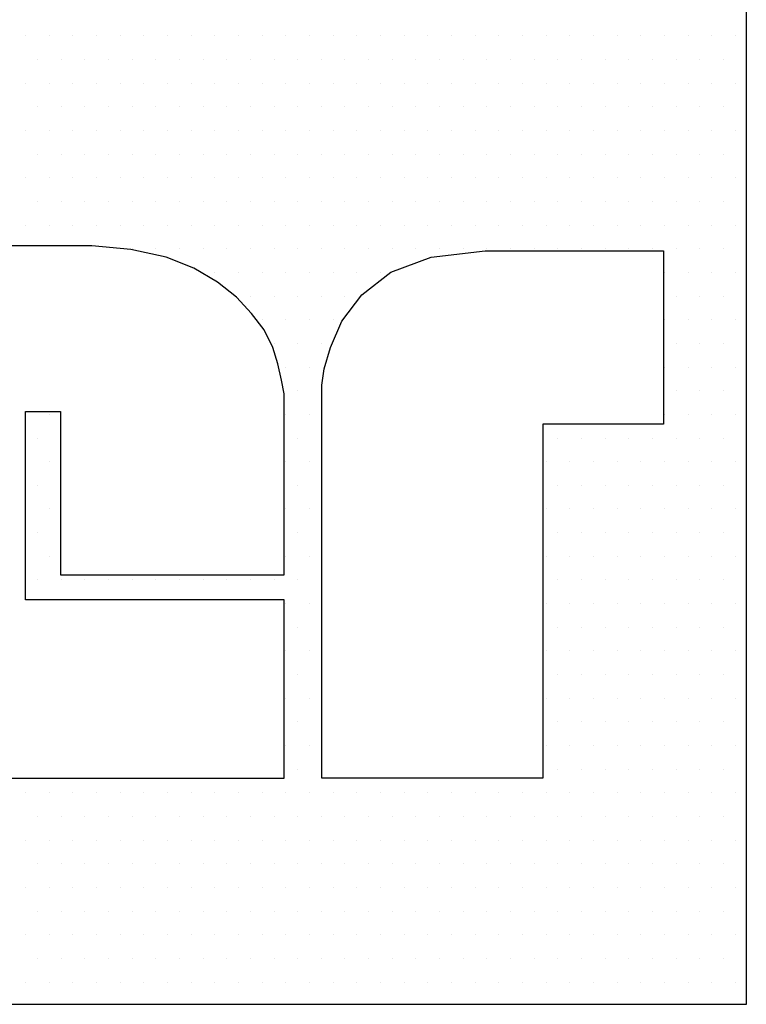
# Model space of a CAD drawing. Extents: x -71 to 52, y -13 to 68.
# Tile 59 of 81: x 32.6734 to 32.7605, y 50.2027 to 50.3207. Entities that reach past the tile are written whole.
import ezdxf

# ---------------------------------------------------------------- set-up
doc = ezdxf.new("R2010")
doc.units = 0
doc.header["$LTSCALE"] = 1.21
doc.header["$MEASUREMENT"] = 0
doc.layers.get('0').update_dxf_attribs({"linetype": 'CONTINUOUS'})
doc.layers.add('parker', color=40, linetype='CONTINUOUS')

# ---------------------------------------------------------------- blocks, each defined once
blk = doc.blocks.new('*X5')
at = {"color": 0}
for p, q in [((10.15312, 1.275), (10.15312, 1.275)), ((10.1625, 1.275), (10.1625, 1.275)), ((10.17188, 1.275), (10.17188, 1.275)), ((10.18125, 1.275), (10.18125, 1.275)), ((10.19063, 1.275), (10.19063, 1.275)), ((10.2, 1.275), (10.2, 1.275)), ((10.20938, 1.275), (10.20938, 1.275)), ((10.21875, 1.275), (10.21875, 1.275)), ((10.22813, 1.275), (10.22813, 1.275)), ((10.2375, 1.275), (10.2375, 1.275)), ((10.24687, 1.275), (10.24687, 1.275)), ((10.25625, 1.275), (10.25625, 1.275)), ((10.26562, 1.275), (10.26562, 1.275)), ((10.275, 1.275), (10.275, 1.275)), ((10.28438, 1.275), (10.28438, 1.275)), ((10.29375, 1.275), (10.29375, 1.275)), ((10.30313, 1.275), (10.30313, 1.275)), ((10.3125, 1.275), (10.3125, 1.275)), ((10.32188, 1.275), (10.32188, 1.275)), ((10.33125, 1.275), (10.33125, 1.275)), ((10.34063, 1.275), (10.34063, 1.275)), ((10.35, 1.275), (10.35, 1.275)), ((10.35938, 1.275), (10.35938, 1.275)), ((10.36875, 1.275), (10.36875, 1.275)), ((10.37813, 1.275), (10.37813, 1.275)), ((10.3875, 1.275), (10.3875, 1.275)), ((10.39687, 1.275), (10.39687, 1.275)), ((10.40625, 1.275), (10.40625, 1.275)), ((10.41563, 1.275), (10.41563, 1.275)), ((10.425, 1.275), (10.425, 1.275)), ((10.43437, 1.275), (10.43437, 1.275)), ((10.15781, 1.26562), (10.15781, 1.26562)), ((10.16719, 1.26562), (10.16719, 1.26562)), ((10.17656, 1.26562), (10.17656, 1.26562)), ((10.18594, 1.26562), (10.18594, 1.26562)), ((10.19531, 1.26562), (10.19531, 1.26562)), ((10.20469, 1.26562), (10.20469, 1.26562)), ((10.21406, 1.26562), (10.21406, 1.26562)), ((10.22344, 1.26562), (10.22344, 1.26562)), ((10.23281, 1.26562), (10.23281, 1.26562)), ((10.24219, 1.26562), (10.24219, 1.26562)), ((10.25156, 1.26562), (10.25156, 1.26562)), ((10.26094, 1.26562), (10.26094, 1.26562)), ((10.27031, 1.26562), (10.27031, 1.26562)), ((10.27969, 1.26562), (10.27969, 1.26562)), ((10.28906, 1.26562), (10.28906, 1.26562)), ((10.29844, 1.26562), (10.29844, 1.26562)), ((10.30781, 1.26562), (10.30781, 1.26562)), ((10.31719, 1.26562), (10.31719, 1.26562)), ((10.32656, 1.26562), (10.32656, 1.26562)), ((10.33594, 1.26562), (10.33594, 1.26562)), ((10.34531, 1.26562), (10.34531, 1.26562)), ((10.35469, 1.26562), (10.35469, 1.26562)), ((10.36406, 1.26562), (10.36406, 1.26562)), ((10.37344, 1.26562), (10.37344, 1.26562)), ((10.38281, 1.26562), (10.38281, 1.26562)), ((10.39219, 1.26562), (10.39219, 1.26562)), ((10.40156, 1.26562), (10.40156, 1.26562)), ((10.41094, 1.26562), (10.41094, 1.26562)), ((10.42031, 1.26562), (10.42031, 1.26562)), ((10.42969, 1.26562), (10.42969, 1.26562)), ((10.15312, 1.25625), (10.15312, 1.25625)), ((10.1625, 1.25625), (10.1625, 1.25625)), ((10.17188, 1.25625), (10.17188, 1.25625)), ((10.18125, 1.25625), (10.18125, 1.25625)), ((10.19063, 1.25625), (10.19063, 1.25625)), ((10.2, 1.25625), (10.2, 1.25625)), ((10.20938, 1.25625), (10.20938, 1.25625)), ((10.21875, 1.25625), (10.21875, 1.25625)), ((10.22813, 1.25625), (10.22813, 1.25625)), ((10.2375, 1.25625), (10.2375, 1.25625)), ((10.24687, 1.25625), (10.24687, 1.25625)), ((10.25625, 1.25625), (10.25625, 1.25625)), ((10.26562, 1.25625), (10.26562, 1.25625)), ((10.275, 1.25625), (10.275, 1.25625)), ((10.28438, 1.25625), (10.28438, 1.25625)), ((10.29375, 1.25625), (10.29375, 1.25625)), ((10.30313, 1.25625), (10.30313, 1.25625)), ((10.3125, 1.25625), (10.3125, 1.25625)), ((10.32188, 1.25625), (10.32188, 1.25625)), ((10.33125, 1.25625), (10.33125, 1.25625)), ((10.34063, 1.25625), (10.34063, 1.25625)), ((10.35, 1.25625), (10.35, 1.25625)), ((10.35938, 1.25625), (10.35938, 1.25625)), ((10.36875, 1.25625), (10.36875, 1.25625)), ((10.37813, 1.25625), (10.37813, 1.25625)), ((10.3875, 1.25625), (10.3875, 1.25625)), ((10.39687, 1.25625), (10.39687, 1.25625)), ((10.40625, 1.25625), (10.40625, 1.25625)), ((10.41563, 1.25625), (10.41563, 1.25625)), ((10.425, 1.25625), (10.425, 1.25625)), ((10.43437, 1.25625), (10.43437, 1.25625)), ((10.15781, 1.24687), (10.15781, 1.24687)), ((10.16719, 1.24687), (10.16719, 1.24687)), ((10.17656, 1.24687), (10.17656, 1.24687)), ((10.18594, 1.24687), (10.18594, 1.24687)), ((10.19531, 1.24687), (10.19531, 1.24687)), ((10.20469, 1.24687), (10.20469, 1.24687)), ((10.21406, 1.24687), (10.21406, 1.24687)), ((10.22344, 1.24687), (10.22344, 1.24687)), ((10.23281, 1.24687), (10.23281, 1.24687)), ((10.24219, 1.24687), (10.24219, 1.24687)), ((10.25156, 1.24687), (10.25156, 1.24687)), ((10.26094, 1.24687), (10.26094, 1.24687)), ((10.27031, 1.24687), (10.27031, 1.24687)), ((10.27969, 1.24687), (10.27969, 1.24687)), ((10.28906, 1.24687), (10.28906, 1.24687)), ((10.29844, 1.24687), (10.29844, 1.24687)), ((10.30781, 1.24687), (10.30781, 1.24687)), ((10.31719, 1.24687), (10.31719, 1.24687)), ((10.32656, 1.24687), (10.32656, 1.24687)), ((10.33594, 1.24687), (10.33594, 1.24687)), ((10.34531, 1.24687), (10.34531, 1.24687)), ((10.35469, 1.24687), (10.35469, 1.24687)), ((10.36406, 1.24687), (10.36406, 1.24687)), ((10.37344, 1.24687), (10.37344, 1.24687)), ((10.38281, 1.24687), (10.38281, 1.24687)), ((10.39219, 1.24687), (10.39219, 1.24687)), ((10.40156, 1.24687), (10.40156, 1.24687)), ((10.41094, 1.24687), (10.41094, 1.24687)), ((10.42031, 1.24687), (10.42031, 1.24687)), ((10.42969, 1.24687), (10.42969, 1.24687)), ((10.15312, 1.2375), (10.15312, 1.2375)), ((10.1625, 1.2375), (10.1625, 1.2375)), ((10.17188, 1.2375), (10.17188, 1.2375)), ((10.18125, 1.2375), (10.18125, 1.2375)), ((10.19063, 1.2375), (10.19063, 1.2375)), ((10.2, 1.2375), (10.2, 1.2375)), ((10.20938, 1.2375), (10.20938, 1.2375)), ((10.21875, 1.2375), (10.21875, 1.2375)), ((10.22813, 1.2375), (10.22813, 1.2375)), ((10.2375, 1.2375), (10.2375, 1.2375)), ((10.24687, 1.2375), (10.24687, 1.2375)), ((10.25625, 1.2375), (10.25625, 1.2375)), ((10.26562, 1.2375), (10.26562, 1.2375)), ((10.275, 1.2375), (10.275, 1.2375)), ((10.28438, 1.2375), (10.28438, 1.2375)), ((10.29375, 1.2375), (10.29375, 1.2375)), ((10.30313, 1.2375), (10.30313, 1.2375)), ((10.3125, 1.2375), (10.3125, 1.2375)), ((10.32188, 1.2375), (10.32188, 1.2375)), ((10.33125, 1.2375), (10.33125, 1.2375)), ((10.34063, 1.2375), (10.34063, 1.2375)), ((10.35, 1.2375), (10.35, 1.2375)), ((10.35938, 1.2375), (10.35938, 1.2375)), ((10.36875, 1.2375), (10.36875, 1.2375)), ((10.37813, 1.2375), (10.37813, 1.2375)), ((10.3875, 1.2375), (10.3875, 1.2375)), ((10.39687, 1.2375), (10.39687, 1.2375)), ((10.40625, 1.2375), (10.40625, 1.2375)), ((10.41563, 1.2375), (10.41563, 1.2375)), ((10.425, 1.2375), (10.425, 1.2375)), ((10.43437, 1.2375), (10.43437, 1.2375)), ((10.15781, 1.22812), (10.15781, 1.22812)), ((10.16719, 1.22812), (10.16719, 1.22812)), ((10.17656, 1.22812), (10.17656, 1.22812)), ((10.18594, 1.22812), (10.18594, 1.22812)), ((10.19531, 1.22812), (10.19531, 1.22812)), ((10.20469, 1.22812), (10.20469, 1.22812)), ((10.21406, 1.22812), (10.21406, 1.22812)), ((10.22344, 1.22812), (10.22344, 1.22812)), ((10.23281, 1.22812), (10.23281, 1.22812)), ((10.24219, 1.22812), (10.24219, 1.22812)), ((10.25156, 1.22812), (10.25156, 1.22812)), ((10.26094, 1.22812), (10.26094, 1.22812)), ((10.27031, 1.22812), (10.27031, 1.22812)), ((10.27969, 1.22812), (10.27969, 1.22812)), ((10.28906, 1.22812), (10.28906, 1.22812)), ((10.29844, 1.22812), (10.29844, 1.22812)), ((10.30781, 1.22812), (10.30781, 1.22812)), ((10.31719, 1.22812), (10.31719, 1.22812)), ((10.32656, 1.22812), (10.32656, 1.22812)), ((10.33594, 1.22812), (10.33594, 1.22812)), ((10.34531, 1.22812), (10.34531, 1.22812)), ((10.35469, 1.22812), (10.35469, 1.22812)), ((10.36406, 1.22812), (10.36406, 1.22812)), ((10.37344, 1.22812), (10.37344, 1.22812)), ((10.38281, 1.22812), (10.38281, 1.22812)), ((10.39219, 1.22812), (10.39219, 1.22812)), ((10.40156, 1.22812), (10.40156, 1.22812)), ((10.41094, 1.22812), (10.41094, 1.22812)), ((10.42031, 1.22812), (10.42031, 1.22812)), ((10.42969, 1.22812), (10.42969, 1.22812)), ((10.15312, 1.21875), (10.15312, 1.21875)), ((10.1625, 1.21875), (10.1625, 1.21875)), ((10.17188, 1.21875), (10.17188, 1.21875)), ((10.18125, 1.21875), (10.18125, 1.21875)), ((10.19063, 1.21875), (10.19063, 1.21875)), ((10.2, 1.21875), (10.2, 1.21875)), ((10.20938, 1.21875), (10.20938, 1.21875)), ((10.21875, 1.21875), (10.21875, 1.21875)), ((10.22813, 1.21875), (10.22813, 1.21875)), ((10.2375, 1.21875), (10.2375, 1.21875)), ((10.24687, 1.21875), (10.24687, 1.21875)), ((10.25625, 1.21875), (10.25625, 1.21875)), ((10.26562, 1.21875), (10.26562, 1.21875)), ((10.275, 1.21875), (10.275, 1.21875)), ((10.28438, 1.21875), (10.28438, 1.21875)), ((10.29375, 1.21875), (10.29375, 1.21875)), ((10.30313, 1.21875), (10.30313, 1.21875)), ((10.3125, 1.21875), (10.3125, 1.21875)), ((10.32188, 1.21875), (10.32188, 1.21875)), ((10.33125, 1.21875), (10.33125, 1.21875)), ((10.34063, 1.21875), (10.34063, 1.21875)), ((10.35, 1.21875), (10.35, 1.21875)), ((10.35938, 1.21875), (10.35938, 1.21875)), ((10.36875, 1.21875), (10.36875, 1.21875)), ((10.37813, 1.21875), (10.37813, 1.21875)), ((10.3875, 1.21875), (10.3875, 1.21875)), ((10.39687, 1.21875), (10.39687, 1.21875)), ((10.40625, 1.21875), (10.40625, 1.21875)), ((10.41563, 1.21875), (10.41563, 1.21875)), ((10.425, 1.21875), (10.425, 1.21875)), ((10.43437, 1.21875), (10.43437, 1.21875)), ((10.15781, 1.20937), (10.15781, 1.20937)), ((10.16719, 1.20937), (10.16719, 1.20937)), ((10.17656, 1.20937), (10.17656, 1.20937)), ((10.18594, 1.20937), (10.18594, 1.20937)), ((10.19531, 1.20937), (10.19531, 1.20937)), ((10.20469, 1.20937), (10.20469, 1.20937)), ((10.21406, 1.20937), (10.21406, 1.20937)), ((10.22344, 1.20937), (10.22344, 1.20937)), ((10.23281, 1.20937), (10.23281, 1.20937)), ((10.24219, 1.20937), (10.24219, 1.20937)), ((10.25156, 1.20937), (10.25156, 1.20937)), ((10.26094, 1.20937), (10.26094, 1.20937)), ((10.27031, 1.20937), (10.27031, 1.20937)), ((10.27969, 1.20937), (10.27969, 1.20937)), ((10.28906, 1.20937), (10.28906, 1.20937)), ((10.29844, 1.20937), (10.29844, 1.20937)), ((10.30781, 1.20937), (10.30781, 1.20937)), ((10.31719, 1.20937), (10.31719, 1.20937)), ((10.32656, 1.20937), (10.32656, 1.20937)), ((10.33594, 1.20937), (10.33594, 1.20937)), ((10.34531, 1.20937), (10.34531, 1.20937)), ((10.35469, 1.20937), (10.35469, 1.20937)), ((10.36406, 1.20937), (10.36406, 1.20937)), ((10.37344, 1.20937), (10.37344, 1.20937)), ((10.38281, 1.20937), (10.38281, 1.20937)), ((10.39219, 1.20937), (10.39219, 1.20937)), ((10.40156, 1.20937), (10.40156, 1.20937)), ((10.41094, 1.20937), (10.41094, 1.20937)), ((10.42031, 1.20937), (10.42031, 1.20937)), ((10.42969, 1.20937), (10.42969, 1.20937)), ((10.15312, 1.2), (10.15312, 1.2)), ((10.1625, 1.2), (10.1625, 1.2)), ((10.17188, 1.2), (10.17188, 1.2)), ((10.18125, 1.2), (10.18125, 1.2)), ((10.19063, 1.2), (10.19063, 1.2)), ((10.2, 1.2), (10.2, 1.2)), ((10.20938, 1.2), (10.20938, 1.2)), ((10.21875, 1.2), (10.21875, 1.2)), ((10.22813, 1.2), (10.22813, 1.2)), ((10.2375, 1.2), (10.2375, 1.2)), ((10.24687, 1.2), (10.24687, 1.2)), ((10.25625, 1.2), (10.25625, 1.2)), ((10.26562, 1.2), (10.26562, 1.2)), ((10.275, 1.2), (10.275, 1.2)), ((10.28438, 1.2), (10.28438, 1.2)), ((10.29375, 1.2), (10.29375, 1.2)), ((10.30313, 1.2), (10.30313, 1.2)), ((10.3125, 1.2), (10.3125, 1.2)), ((10.32188, 1.2), (10.32188, 1.2)), ((10.33125, 1.2), (10.33125, 1.2)), ((10.34063, 1.2), (10.34063, 1.2)), ((10.35, 1.2), (10.35, 1.2)), ((10.35938, 1.2), (10.35938, 1.2)), ((10.36875, 1.2), (10.36875, 1.2)), ((10.37813, 1.2), (10.37813, 1.2)), ((10.3875, 1.2), (10.3875, 1.2)), ((10.39687, 1.2), (10.39687, 1.2)), ((10.40625, 1.2), (10.40625, 1.2)), ((10.41563, 1.2), (10.41563, 1.2)), ((10.425, 1.2), (10.425, 1.2)), ((10.43437, 1.2), (10.43437, 1.2)), ((10.19531, 1.19063), (10.19531, 1.19063)), ((10.20469, 1.19063), (10.20469, 1.19063)), ((10.21406, 1.19063), (10.21406, 1.19063)), ((10.22344, 1.19063), (10.22344, 1.19063)), ((10.23281, 1.19063), (10.23281, 1.19063)), ((10.24219, 1.19063), (10.24219, 1.19063)), ((10.25156, 1.19063), (10.25156, 1.19063)), ((10.26094, 1.19063), (10.26094, 1.19063)), ((10.27031, 1.19063), (10.27031, 1.19063)), ((10.27969, 1.19063), (10.27969, 1.19063)), ((10.28906, 1.19063), (10.28906, 1.19063)), ((10.29844, 1.19063), (10.29844, 1.19063)), ((10.30781, 1.19063), (10.30781, 1.19063)), ((10.31719, 1.19063), (10.31719, 1.19063)), ((10.32656, 1.19063), (10.32656, 1.19063)), ((10.33594, 1.19063), (10.33594, 1.19063)), ((10.34531, 1.19063), (10.34531, 1.19063)), ((10.35469, 1.19063), (10.35469, 1.19063)), ((10.36406, 1.19063), (10.36406, 1.19063)), ((10.37344, 1.19063), (10.37344, 1.19063)), ((10.38281, 1.19063), (10.38281, 1.19063)), ((10.39219, 1.19063), (10.39219, 1.19063)), ((10.40156, 1.19063), (10.40156, 1.19063)), ((10.41094, 1.19063), (10.41094, 1.19063)), ((10.42031, 1.19063), (10.42031, 1.19063)), ((10.42969, 1.19063), (10.42969, 1.19063)), ((10.22813, 1.18125), (10.22813, 1.18125)), ((10.2375, 1.18125), (10.2375, 1.18125)), ((10.24687, 1.18125), (10.24687, 1.18125)), ((10.25625, 1.18125), (10.25625, 1.18125)), ((10.26562, 1.18125), (10.26562, 1.18125)), ((10.275, 1.18125), (10.275, 1.18125)), ((10.28438, 1.18125), (10.28438, 1.18125)), ((10.29375, 1.18125), (10.29375, 1.18125)), ((10.40625, 1.18125), (10.40625, 1.18125)), ((10.41563, 1.18125), (10.41563, 1.18125)), ((10.425, 1.18125), (10.425, 1.18125)), ((10.43437, 1.18125), (10.43437, 1.18125)), ((10.24219, 1.17188), (10.24219, 1.17188)), ((10.25156, 1.17188), (10.25156, 1.17188)), ((10.26094, 1.17188), (10.26094, 1.17188)), ((10.27031, 1.17188), (10.27031, 1.17188)), ((10.27969, 1.17188), (10.27969, 1.17188)), ((10.41094, 1.17188), (10.41094, 1.17188)), ((10.42031, 1.17188), (10.42031, 1.17188)), ((10.42969, 1.17188), (10.42969, 1.17188)), ((10.24687, 1.1625), (10.24687, 1.1625)), ((10.25625, 1.1625), (10.25625, 1.1625)), ((10.26562, 1.1625), (10.26562, 1.1625)), ((10.275, 1.1625), (10.275, 1.1625)), ((10.40625, 1.1625), (10.40625, 1.1625)), ((10.41563, 1.1625), (10.41563, 1.1625)), ((10.425, 1.1625), (10.425, 1.1625)), ((10.43437, 1.1625), (10.43437, 1.1625)), ((10.25156, 1.15312), (10.25156, 1.15312)), ((10.26094, 1.15312), (10.26094, 1.15312)), ((10.27031, 1.15312), (10.27031, 1.15312)), ((10.41094, 1.15312), (10.41094, 1.15312)), ((10.42031, 1.15312), (10.42031, 1.15312)), ((10.42969, 1.15312), (10.42969, 1.15312)), ((10.25625, 1.14375), (10.25625, 1.14375)), ((10.26562, 1.14375), (10.26562, 1.14375)), ((10.40625, 1.14375), (10.40625, 1.14375)), ((10.41563, 1.14375), (10.41563, 1.14375)), ((10.425, 1.14375), (10.425, 1.14375)), ((10.43437, 1.14375), (10.43437, 1.14375)), ((10.26094, 1.13437), (10.26094, 1.13437)), ((10.27031, 1.13437), (10.27031, 1.13437)), ((10.41094, 1.13437), (10.41094, 1.13437)), ((10.42031, 1.13437), (10.42031, 1.13437)), ((10.42969, 1.13437), (10.42969, 1.13437)), ((10.15312, 1.125), (10.15312, 1.125)), ((10.1625, 1.125), (10.1625, 1.125)), ((10.25625, 1.125), (10.25625, 1.125)), ((10.26562, 1.125), (10.26562, 1.125)), ((10.40625, 1.125), (10.40625, 1.125)), ((10.41563, 1.125), (10.41563, 1.125)), ((10.425, 1.125), (10.425, 1.125)), ((10.43437, 1.125), (10.43437, 1.125)), ((10.15781, 1.11562), (10.15781, 1.11562)), ((10.26094, 1.11562), (10.26094, 1.11562)), ((10.27031, 1.11562), (10.27031, 1.11562)), ((10.36406, 1.11562), (10.36406, 1.11562)), ((10.37344, 1.11562), (10.37344, 1.11562)), ((10.38281, 1.11562), (10.38281, 1.11562)), ((10.39219, 1.11562), (10.39219, 1.11562)), ((10.40156, 1.11562), (10.40156, 1.11562)), ((10.41094, 1.11562), (10.41094, 1.11562)), ((10.42031, 1.11562), (10.42031, 1.11562)), ((10.42969, 1.11562), (10.42969, 1.11562)), ((10.15312, 1.10625), (10.15312, 1.10625)), ((10.1625, 1.10625), (10.1625, 1.10625)), ((10.25625, 1.10625), (10.25625, 1.10625)), ((10.26562, 1.10625), (10.26562, 1.10625)), ((10.35938, 1.10625), (10.35938, 1.10625)), ((10.36875, 1.10625), (10.36875, 1.10625)), ((10.37813, 1.10625), (10.37813, 1.10625)), ((10.3875, 1.10625), (10.3875, 1.10625)), ((10.39687, 1.10625), (10.39687, 1.10625)), ((10.40625, 1.10625), (10.40625, 1.10625)), ((10.41563, 1.10625), (10.41563, 1.10625)), ((10.425, 1.10625), (10.425, 1.10625)), ((10.43437, 1.10625), (10.43437, 1.10625)), ((10.15781, 1.09688), (10.15781, 1.09688)), ((10.26094, 1.09688), (10.26094, 1.09688)), ((10.27031, 1.09688), (10.27031, 1.09688)), ((10.36406, 1.09688), (10.36406, 1.09688)), ((10.37344, 1.09688), (10.37344, 1.09688)), ((10.38281, 1.09688), (10.38281, 1.09688)), ((10.39219, 1.09688), (10.39219, 1.09688)), ((10.40156, 1.09688), (10.40156, 1.09688)), ((10.41094, 1.09688), (10.41094, 1.09688)), ((10.42031, 1.09688), (10.42031, 1.09688)), ((10.42969, 1.09688), (10.42969, 1.09688)), ((10.15312, 1.0875), (10.15312, 1.0875)), ((10.1625, 1.0875), (10.1625, 1.0875)), ((10.25625, 1.0875), (10.25625, 1.0875)), ((10.26562, 1.0875), (10.26562, 1.0875)), ((10.35938, 1.0875), (10.35938, 1.0875)), ((10.36875, 1.0875), (10.36875, 1.0875)), ((10.37813, 1.0875), (10.37813, 1.0875)), ((10.3875, 1.0875), (10.3875, 1.0875)), ((10.39687, 1.0875), (10.39687, 1.0875)), ((10.40625, 1.0875), (10.40625, 1.0875)), ((10.41563, 1.0875), (10.41563, 1.0875)), ((10.425, 1.0875), (10.425, 1.0875)), ((10.43437, 1.0875), (10.43437, 1.0875)), ((10.15781, 1.07812), (10.15781, 1.07812)), ((10.26094, 1.07812), (10.26094, 1.07812)), ((10.27031, 1.07812), (10.27031, 1.07812)), ((10.36406, 1.07812), (10.36406, 1.07812)), ((10.37344, 1.07812), (10.37344, 1.07812)), ((10.38281, 1.07812), (10.38281, 1.07812)), ((10.39219, 1.07812), (10.39219, 1.07812)), ((10.40156, 1.07812), (10.40156, 1.07812)), ((10.41094, 1.07812), (10.41094, 1.07812)), ((10.42031, 1.07812), (10.42031, 1.07812)), ((10.42969, 1.07812), (10.42969, 1.07812)), ((10.15312, 1.06875), (10.15312, 1.06875)), ((10.1625, 1.06875), (10.1625, 1.06875)), ((10.25625, 1.06875), (10.25625, 1.06875)), ((10.26562, 1.06875), (10.26562, 1.06875)), ((10.35938, 1.06875), (10.35938, 1.06875)), ((10.36875, 1.06875), (10.36875, 1.06875)), ((10.37813, 1.06875), (10.37813, 1.06875)), ((10.3875, 1.06875), (10.3875, 1.06875)), ((10.39687, 1.06875), (10.39687, 1.06875)), ((10.40625, 1.06875), (10.40625, 1.06875)), ((10.41563, 1.06875), (10.41563, 1.06875)), ((10.425, 1.06875), (10.425, 1.06875)), ((10.43437, 1.06875), (10.43437, 1.06875)), ((10.15781, 1.05937), (10.15781, 1.05937)), ((10.16719, 1.05937), (10.16719, 1.05937)), ((10.17656, 1.05937), (10.17656, 1.05937)), ((10.18594, 1.05937), (10.18594, 1.05937)), ((10.19531, 1.05937), (10.19531, 1.05937)), ((10.20469, 1.05937), (10.20469, 1.05937)), ((10.21406, 1.05937), (10.21406, 1.05937)), ((10.22344, 1.05937), (10.22344, 1.05937)), ((10.23281, 1.05937), (10.23281, 1.05937)), ((10.24219, 1.05937), (10.24219, 1.05937)), ((10.25156, 1.05937), (10.25156, 1.05937)), ((10.26094, 1.05937), (10.26094, 1.05937)), ((10.27031, 1.05937), (10.27031, 1.05937)), ((10.36406, 1.05937), (10.36406, 1.05937)), ((10.37344, 1.05937), (10.37344, 1.05937)), ((10.38281, 1.05937), (10.38281, 1.05937)), ((10.39219, 1.05937), (10.39219, 1.05937)), ((10.40156, 1.05937), (10.40156, 1.05937)), ((10.41094, 1.05937), (10.41094, 1.05937)), ((10.42031, 1.05937), (10.42031, 1.05937)), ((10.42969, 1.05937), (10.42969, 1.05937)), ((10.25625, 1.05), (10.25625, 1.05)), ((10.26562, 1.05), (10.26562, 1.05)), ((10.35938, 1.05), (10.35938, 1.05)), ((10.36875, 1.05), (10.36875, 1.05)), ((10.37813, 1.05), (10.37813, 1.05)), ((10.3875, 1.05), (10.3875, 1.05)), ((10.39687, 1.05), (10.39687, 1.05)), ((10.40625, 1.05), (10.40625, 1.05)), ((10.41563, 1.05), (10.41563, 1.05)), ((10.425, 1.05), (10.425, 1.05)), ((10.43437, 1.05), (10.43437, 1.05)), ((10.26094, 1.04062), (10.26094, 1.04062)), ((10.27031, 1.04062), (10.27031, 1.04062)), ((10.36406, 1.04062), (10.36406, 1.04062)), ((10.37344, 1.04062), (10.37344, 1.04062)), ((10.38281, 1.04062), (10.38281, 1.04062)), ((10.39219, 1.04062), (10.39219, 1.04062)), ((10.40156, 1.04062), (10.40156, 1.04062)), ((10.41094, 1.04062), (10.41094, 1.04062)), ((10.42031, 1.04062), (10.42031, 1.04062)), ((10.42969, 1.04062), (10.42969, 1.04062)), ((10.25625, 1.03125), (10.25625, 1.03125)), ((10.26562, 1.03125), (10.26562, 1.03125)), ((10.35938, 1.03125), (10.35938, 1.03125)), ((10.36875, 1.03125), (10.36875, 1.03125)), ((10.37813, 1.03125), (10.37813, 1.03125)), ((10.3875, 1.03125), (10.3875, 1.03125)), ((10.39687, 1.03125), (10.39687, 1.03125)), ((10.40625, 1.03125), (10.40625, 1.03125)), ((10.41563, 1.03125), (10.41563, 1.03125)), ((10.425, 1.03125), (10.425, 1.03125)), ((10.43437, 1.03125), (10.43437, 1.03125)), ((10.26094, 1.02187), (10.26094, 1.02187)), ((10.27031, 1.02187), (10.27031, 1.02187)), ((10.36406, 1.02187), (10.36406, 1.02187)), ((10.37344, 1.02187), (10.37344, 1.02187)), ((10.38281, 1.02187), (10.38281, 1.02187)), ((10.39219, 1.02187), (10.39219, 1.02187)), ((10.40156, 1.02187), (10.40156, 1.02187)), ((10.41094, 1.02187), (10.41094, 1.02187)), ((10.42031, 1.02187), (10.42031, 1.02187)), ((10.42969, 1.02187), (10.42969, 1.02187)), ((10.25625, 1.0125), (10.25625, 1.0125)), ((10.26562, 1.0125), (10.26562, 1.0125)), ((10.35938, 1.0125), (10.35938, 1.0125)), ((10.36875, 1.0125), (10.36875, 1.0125)), ((10.37813, 1.0125), (10.37813, 1.0125)), ((10.3875, 1.0125), (10.3875, 1.0125)), ((10.39687, 1.0125), (10.39687, 1.0125)), ((10.40625, 1.0125), (10.40625, 1.0125)), ((10.41563, 1.0125), (10.41563, 1.0125)), ((10.425, 1.0125), (10.425, 1.0125)), ((10.43437, 1.0125), (10.43437, 1.0125)), ((10.26094, 1.00313), (10.26094, 1.00313)), ((10.27031, 1.00313), (10.27031, 1.00313)), ((10.36406, 1.00313), (10.36406, 1.00313)), ((10.37344, 1.00313), (10.37344, 1.00313)), ((10.38281, 1.00313), (10.38281, 1.00313)), ((10.39219, 1.00313), (10.39219, 1.00313)), ((10.40156, 1.00313), (10.40156, 1.00313)), ((10.41094, 1.00313), (10.41094, 1.00313)), ((10.42031, 1.00313), (10.42031, 1.00313)), ((10.42969, 1.00313), (10.42969, 1.00313)), ((10.25625, 0.99375), (10.25625, 0.99375)), ((10.26562, 0.99375), (10.26562, 0.99375)), ((10.35938, 0.99375), (10.35938, 0.99375)), ((10.36875, 0.99375), (10.36875, 0.99375)), ((10.37813, 0.99375), (10.37813, 0.99375)), ((10.3875, 0.99375), (10.3875, 0.99375)), ((10.39687, 0.99375), (10.39687, 0.99375)), ((10.40625, 0.99375), (10.40625, 0.99375)), ((10.41563, 0.99375), (10.41563, 0.99375)), ((10.425, 0.99375), (10.425, 0.99375)), ((10.43437, 0.99375), (10.43437, 0.99375)), ((10.26094, 0.98437), (10.26094, 0.98437)), ((10.27031, 0.98437), (10.27031, 0.98437)), ((10.36406, 0.98437), (10.36406, 0.98437)), ((10.37344, 0.98437), (10.37344, 0.98437)), ((10.38281, 0.98437), (10.38281, 0.98437)), ((10.39219, 0.98437), (10.39219, 0.98437)), ((10.40156, 0.98437), (10.40156, 0.98437)), ((10.41094, 0.98437), (10.41094, 0.98437)), ((10.42031, 0.98437), (10.42031, 0.98437)), ((10.42969, 0.98437), (10.42969, 0.98437)), ((10.15312, 0.975), (10.15312, 0.975)), ((10.1625, 0.975), (10.1625, 0.975)), ((10.17188, 0.975), (10.17188, 0.975)), ((10.18125, 0.975), (10.18125, 0.975)), ((10.19063, 0.975), (10.19063, 0.975)), ((10.2, 0.975), (10.2, 0.975)), ((10.20938, 0.975), (10.20938, 0.975)), ((10.21875, 0.975), (10.21875, 0.975)), ((10.22813, 0.975), (10.22813, 0.975)), ((10.2375, 0.975), (10.2375, 0.975)), ((10.24687, 0.975), (10.24687, 0.975)), ((10.25625, 0.975), (10.25625, 0.975)), ((10.26562, 0.975), (10.26562, 0.975)), ((10.275, 0.975), (10.275, 0.975)), ((10.28438, 0.975), (10.28438, 0.975)), ((10.29375, 0.975), (10.29375, 0.975)), ((10.30313, 0.975), (10.30313, 0.975)), ((10.3125, 0.975), (10.3125, 0.975)), ((10.32188, 0.975), (10.32188, 0.975)), ((10.33125, 0.975), (10.33125, 0.975)), ((10.34063, 0.975), (10.34063, 0.975)), ((10.35, 0.975), (10.35, 0.975)), ((10.35938, 0.975), (10.35938, 0.975)), ((10.36875, 0.975), (10.36875, 0.975)), ((10.37813, 0.975), (10.37813, 0.975)), ((10.3875, 0.975), (10.3875, 0.975)), ((10.39687, 0.975), (10.39687, 0.975)), ((10.40625, 0.975), (10.40625, 0.975)), ((10.41563, 0.975), (10.41563, 0.975)), ((10.425, 0.975), (10.425, 0.975)), ((10.43437, 0.975), (10.43437, 0.975)), ((10.15781, 0.96562), (10.15781, 0.96562)), ((10.16719, 0.96562), (10.16719, 0.96562)), ((10.17656, 0.96562), (10.17656, 0.96562)), ((10.18594, 0.96562), (10.18594, 0.96562)), ((10.19531, 0.96562), (10.19531, 0.96562)), ((10.20469, 0.96562), (10.20469, 0.96562)), ((10.21406, 0.96562), (10.21406, 0.96562)), ((10.22344, 0.96562), (10.22344, 0.96562)), ((10.23281, 0.96562), (10.23281, 0.96562)), ((10.24219, 0.96562), (10.24219, 0.96562)), ((10.25156, 0.96562), (10.25156, 0.96562)), ((10.26094, 0.96562), (10.26094, 0.96562)), ((10.27031, 0.96562), (10.27031, 0.96562)), ((10.27969, 0.96562), (10.27969, 0.96562)), ((10.28906, 0.96562), (10.28906, 0.96562)), ((10.29844, 0.96562), (10.29844, 0.96562)), ((10.30781, 0.96562), (10.30781, 0.96562)), ((10.31719, 0.96562), (10.31719, 0.96562)), ((10.32656, 0.96562), (10.32656, 0.96562)), ((10.33594, 0.96562), (10.33594, 0.96562)), ((10.34531, 0.96562), (10.34531, 0.96562)), ((10.35469, 0.96562), (10.35469, 0.96562)), ((10.36406, 0.96562), (10.36406, 0.96562)), ((10.37344, 0.96562), (10.37344, 0.96562)), ((10.38281, 0.96562), (10.38281, 0.96562)), ((10.39219, 0.96562), (10.39219, 0.96562)), ((10.40156, 0.96562), (10.40156, 0.96562)), ((10.41094, 0.96562), (10.41094, 0.96562)), ((10.42031, 0.96562), (10.42031, 0.96562)), ((10.42969, 0.96562), (10.42969, 0.96562)), ((10.15312, 0.95625), (10.15312, 0.95625)), ((10.1625, 0.95625), (10.1625, 0.95625)), ((10.17188, 0.95625), (10.17188, 0.95625)), ((10.18125, 0.95625), (10.18125, 0.95625)), ((10.19063, 0.95625), (10.19063, 0.95625)), ((10.2, 0.95625), (10.2, 0.95625)), ((10.20938, 0.95625), (10.20938, 0.95625)), ((10.21875, 0.95625), (10.21875, 0.95625)), ((10.22813, 0.95625), (10.22813, 0.95625)), ((10.2375, 0.95625), (10.2375, 0.95625)), ((10.24687, 0.95625), (10.24687, 0.95625)), ((10.25625, 0.95625), (10.25625, 0.95625)), ((10.26562, 0.95625), (10.26562, 0.95625)), ((10.275, 0.95625), (10.275, 0.95625)), ((10.28438, 0.95625), (10.28438, 0.95625)), ((10.29375, 0.95625), (10.29375, 0.95625)), ((10.30313, 0.95625), (10.30313, 0.95625)), ((10.3125, 0.95625), (10.3125, 0.95625)), ((10.32188, 0.95625), (10.32188, 0.95625)), ((10.33125, 0.95625), (10.33125, 0.95625)), ((10.34063, 0.95625), (10.34063, 0.95625)), ((10.35, 0.95625), (10.35, 0.95625)), ((10.35938, 0.95625), (10.35938, 0.95625)), ((10.36875, 0.95625), (10.36875, 0.95625)), ((10.37813, 0.95625), (10.37813, 0.95625)), ((10.3875, 0.95625), (10.3875, 0.95625)), ((10.39687, 0.95625), (10.39687, 0.95625)), ((10.40625, 0.95625), (10.40625, 0.95625)), ((10.41563, 0.95625), (10.41563, 0.95625)), ((10.425, 0.95625), (10.425, 0.95625)), ((10.43437, 0.95625), (10.43437, 0.95625)), ((10.15781, 0.94688), (10.15781, 0.94688)), ((10.16719, 0.94688), (10.16719, 0.94688)), ((10.17656, 0.94688), (10.17656, 0.94688)), ((10.18594, 0.94688), (10.18594, 0.94688)), ((10.19531, 0.94688), (10.19531, 0.94688)), ((10.20469, 0.94688), (10.20469, 0.94688)), ((10.21406, 0.94688), (10.21406, 0.94688)), ((10.22344, 0.94688), (10.22344, 0.94688)), ((10.23281, 0.94688), (10.23281, 0.94688)), ((10.24219, 0.94688), (10.24219, 0.94688)), ((10.25156, 0.94688), (10.25156, 0.94688)), ((10.26094, 0.94688), (10.26094, 0.94688)), ((10.27031, 0.94688), (10.27031, 0.94688)), ((10.27969, 0.94688), (10.27969, 0.94688)), ((10.28906, 0.94688), (10.28906, 0.94688)), ((10.29844, 0.94688), (10.29844, 0.94688)), ((10.30781, 0.94688), (10.30781, 0.94688)), ((10.31719, 0.94688), (10.31719, 0.94688)), ((10.32656, 0.94688), (10.32656, 0.94688)), ((10.33594, 0.94688), (10.33594, 0.94688)), ((10.34531, 0.94688), (10.34531, 0.94688)), ((10.35469, 0.94688), (10.35469, 0.94688)), ((10.36406, 0.94688), (10.36406, 0.94688)), ((10.37344, 0.94688), (10.37344, 0.94688)), ((10.38281, 0.94688), (10.38281, 0.94688)), ((10.39219, 0.94688), (10.39219, 0.94688)), ((10.40156, 0.94688), (10.40156, 0.94688)), ((10.41094, 0.94688), (10.41094, 0.94688)), ((10.42031, 0.94688), (10.42031, 0.94688)), ((10.42969, 0.94688), (10.42969, 0.94688)), ((10.15312, 0.9375), (10.15312, 0.9375)), ((10.1625, 0.9375), (10.1625, 0.9375)), ((10.17188, 0.9375), (10.17188, 0.9375)), ((10.18125, 0.9375), (10.18125, 0.9375)), ((10.19063, 0.9375), (10.19063, 0.9375)), ((10.2, 0.9375), (10.2, 0.9375)), ((10.20938, 0.9375), (10.20938, 0.9375)), ((10.21875, 0.9375), (10.21875, 0.9375)), ((10.22813, 0.9375), (10.22813, 0.9375)), ((10.2375, 0.9375), (10.2375, 0.9375)), ((10.24687, 0.9375), (10.24687, 0.9375)), ((10.25625, 0.9375), (10.25625, 0.9375)), ((10.26562, 0.9375), (10.26562, 0.9375)), ((10.275, 0.9375), (10.275, 0.9375)), ((10.28438, 0.9375), (10.28438, 0.9375)), ((10.29375, 0.9375), (10.29375, 0.9375)), ((10.30313, 0.9375), (10.30313, 0.9375)), ((10.3125, 0.9375), (10.3125, 0.9375)), ((10.32188, 0.9375), (10.32188, 0.9375)), ((10.33125, 0.9375), (10.33125, 0.9375)), ((10.34063, 0.9375), (10.34063, 0.9375)), ((10.35, 0.9375), (10.35, 0.9375)), ((10.35938, 0.9375), (10.35938, 0.9375)), ((10.36875, 0.9375), (10.36875, 0.9375)), ((10.37813, 0.9375), (10.37813, 0.9375)), ((10.3875, 0.9375), (10.3875, 0.9375)), ((10.39687, 0.9375), (10.39687, 0.9375)), ((10.40625, 0.9375), (10.40625, 0.9375)), ((10.41563, 0.9375), (10.41563, 0.9375)), ((10.425, 0.9375), (10.425, 0.9375)), ((10.43437, 0.9375), (10.43437, 0.9375)), ((10.15781, 0.92812), (10.15781, 0.92812)), ((10.16719, 0.92812), (10.16719, 0.92812)), ((10.17656, 0.92812), (10.17656, 0.92812)), ((10.18594, 0.92812), (10.18594, 0.92812)), ((10.19531, 0.92812), (10.19531, 0.92812)), ((10.20469, 0.92812), (10.20469, 0.92812)), ((10.21406, 0.92812), (10.21406, 0.92812)), ((10.22344, 0.92812), (10.22344, 0.92812)), ((10.23281, 0.92812), (10.23281, 0.92812)), ((10.24219, 0.92812), (10.24219, 0.92812)), ((10.25156, 0.92812), (10.25156, 0.92812)), ((10.26094, 0.92812), (10.26094, 0.92812)), ((10.27031, 0.92812), (10.27031, 0.92812)), ((10.27969, 0.92812), (10.27969, 0.92812)), ((10.28906, 0.92812), (10.28906, 0.92812)), ((10.29844, 0.92812), (10.29844, 0.92812)), ((10.30781, 0.92812), (10.30781, 0.92812)), ((10.31719, 0.92812), (10.31719, 0.92812)), ((10.32656, 0.92812), (10.32656, 0.92812)), ((10.33594, 0.92812), (10.33594, 0.92812)), ((10.34531, 0.92812), (10.34531, 0.92812)), ((10.35469, 0.92812), (10.35469, 0.92812)), ((10.36406, 0.92812), (10.36406, 0.92812)), ((10.37344, 0.92812), (10.37344, 0.92812)), ((10.38281, 0.92812), (10.38281, 0.92812)), ((10.39219, 0.92812), (10.39219, 0.92812)), ((10.40156, 0.92812), (10.40156, 0.92812)), ((10.41094, 0.92812), (10.41094, 0.92812)), ((10.42031, 0.92812), (10.42031, 0.92812)), ((10.42969, 0.92812), (10.42969, 0.92812)), ((10.15312, 0.91875), (10.15312, 0.91875)), ((10.1625, 0.91875), (10.1625, 0.91875)), ((10.17188, 0.91875), (10.17188, 0.91875)), ((10.18125, 0.91875), (10.18125, 0.91875)), ((10.19063, 0.91875), (10.19063, 0.91875)), ((10.2, 0.91875), (10.2, 0.91875)), ((10.20938, 0.91875), (10.20938, 0.91875)), ((10.21875, 0.91875), (10.21875, 0.91875)), ((10.22813, 0.91875), (10.22813, 0.91875)), ((10.2375, 0.91875), (10.2375, 0.91875)), ((10.24687, 0.91875), (10.24687, 0.91875)), ((10.25625, 0.91875), (10.25625, 0.91875)), ((10.26562, 0.91875), (10.26562, 0.91875)), ((10.275, 0.91875), (10.275, 0.91875)), ((10.28438, 0.91875), (10.28438, 0.91875)), ((10.29375, 0.91875), (10.29375, 0.91875)), ((10.30313, 0.91875), (10.30313, 0.91875)), ((10.3125, 0.91875), (10.3125, 0.91875)), ((10.32188, 0.91875), (10.32188, 0.91875)), ((10.33125, 0.91875), (10.33125, 0.91875)), ((10.34063, 0.91875), (10.34063, 0.91875)), ((10.35, 0.91875), (10.35, 0.91875)), ((10.35938, 0.91875), (10.35938, 0.91875)), ((10.36875, 0.91875), (10.36875, 0.91875)), ((10.37813, 0.91875), (10.37813, 0.91875)), ((10.3875, 0.91875), (10.3875, 0.91875)), ((10.39687, 0.91875), (10.39687, 0.91875)), ((10.40625, 0.91875), (10.40625, 0.91875)), ((10.41563, 0.91875), (10.41563, 0.91875)), ((10.425, 0.91875), (10.425, 0.91875)), ((10.43437, 0.91875), (10.43437, 0.91875)), ((10.15781, 0.90938), (10.15781, 0.90938)), ((10.16719, 0.90938), (10.16719, 0.90938)), ((10.17656, 0.90938), (10.17656, 0.90938)), ((10.18594, 0.90938), (10.18594, 0.90938)), ((10.19531, 0.90938), (10.19531, 0.90938)), ((10.20469, 0.90938), (10.20469, 0.90938)), ((10.21406, 0.90938), (10.21406, 0.90938)), ((10.22344, 0.90938), (10.22344, 0.90938)), ((10.23281, 0.90938), (10.23281, 0.90938)), ((10.24219, 0.90938), (10.24219, 0.90938)), ((10.25156, 0.90938), (10.25156, 0.90938)), ((10.26094, 0.90938), (10.26094, 0.90938)), ((10.27031, 0.90938), (10.27031, 0.90938)), ((10.27969, 0.90938), (10.27969, 0.90938)), ((10.28906, 0.90938), (10.28906, 0.90938)), ((10.29844, 0.90938), (10.29844, 0.90938)), ((10.30781, 0.90938), (10.30781, 0.90938)), ((10.31719, 0.90938), (10.31719, 0.90938)), ((10.32656, 0.90938), (10.32656, 0.90938)), ((10.33594, 0.90938), (10.33594, 0.90938)), ((10.34531, 0.90938), (10.34531, 0.90938)), ((10.35469, 0.90938), (10.35469, 0.90938)), ((10.36406, 0.90938), (10.36406, 0.90938)), ((10.37344, 0.90938), (10.37344, 0.90938)), ((10.38281, 0.90938), (10.38281, 0.90938)), ((10.39219, 0.90938), (10.39219, 0.90938)), ((10.40156, 0.90938), (10.40156, 0.90938)), ((10.41094, 0.90938), (10.41094, 0.90938)), ((10.42031, 0.90938), (10.42031, 0.90938)), ((10.42969, 0.90938), (10.42969, 0.90938)), ((10.15312, 0.9), (10.15312, 0.9)), ((10.1625, 0.9), (10.1625, 0.9)), ((10.17188, 0.9), (10.17188, 0.9)), ((10.18125, 0.9), (10.18125, 0.9)), ((10.19063, 0.9), (10.19063, 0.9)), ((10.2, 0.9), (10.2, 0.9)), ((10.20938, 0.9), (10.20938, 0.9)), ((10.21875, 0.9), (10.21875, 0.9)), ((10.22813, 0.9), (10.22813, 0.9)), ((10.2375, 0.9), (10.2375, 0.9)), ((10.24687, 0.9), (10.24687, 0.9)), ((10.25625, 0.9), (10.25625, 0.9)), ((10.26562, 0.9), (10.26562, 0.9)), ((10.275, 0.9), (10.275, 0.9)), ((10.28438, 0.9), (10.28438, 0.9)), ((10.29375, 0.9), (10.29375, 0.9)), ((10.30313, 0.9), (10.30313, 0.9)), ((10.3125, 0.9), (10.3125, 0.9)), ((10.32188, 0.9), (10.32188, 0.9)), ((10.33125, 0.9), (10.33125, 0.9)), ((10.34063, 0.9), (10.34063, 0.9)), ((10.35, 0.9), (10.35, 0.9)), ((10.35938, 0.9), (10.35938, 0.9)), ((10.36875, 0.9), (10.36875, 0.9)), ((10.37813, 0.9), (10.37813, 0.9)), ((10.3875, 0.9), (10.3875, 0.9)), ((10.39687, 0.9), (10.39687, 0.9)), ((10.40625, 0.9), (10.40625, 0.9)), ((10.41563, 0.9), (10.41563, 0.9)), ((10.425, 0.9), (10.425, 0.9)), ((10.43437, 0.9), (10.43437, 0.9))]:
    blk.add_line(p, q, dxfattribs=at)

msp = doc.modelspace()

# ---------------------------------------------------------------- linework, layer by layer
at = {"layer": 'parker'}
for points in [[(32.30838, 50.37611), (32.76048, 50.37611), (32.76048, 50.20273), (32.30838, 50.20273), (32.30838, 50.27287), (32.44082, 50.27287), (32.44082, 50.29303), (32.30838, 50.29303), (32.30838, 50.37611), (32.30838, 50.37611)], [(32.70509, 50.25421), (32.70509, 50.27227), (32.70509, 50.27257), (32.70509, 50.27332), (32.70509, 50.27437), (32.70509, 50.27588), (32.70479, 50.27753), (32.70434, 50.27949), (32.70374, 50.28145), (32.70269, 50.28355), (32.70118, 50.28551), (32.69937, 50.28747), (32.69712, 50.28927), (32.69426, 50.29093), (32.69095, 50.29228), (32.68673, 50.29319), (32.68207, 50.29364), (32.6765, 50.29364), (32.67093, 50.29364)], [(32.75054, 50.29303), (32.75054, 50.27227), (32.7361, 50.27227), (32.7361, 50.22982), (32.70961, 50.22982), (32.70961, 50.27618), (32.70961, 50.27693), (32.70991, 50.27889), (32.71066, 50.28145), (32.71202, 50.28461), (32.71442, 50.28777), (32.71789, 50.29048), (32.7227, 50.29228), (32.72917, 50.29303), (32.73008, 50.29303), (32.73248, 50.29303), (32.73595, 50.29303), (32.73986, 50.29303), (32.74377, 50.29303), (32.74723, 50.29303), (32.74964, 50.29303), (32.75054, 50.29303), (32.75054, 50.29303)], [(32.66973, 50.22982), (32.67409, 50.22982), (32.67891, 50.22982), (32.68327, 50.22982), (32.68703, 50.22982), (32.69034, 50.22982), (32.69335, 50.22982), (32.69576, 50.22982), (32.69802, 50.22982), (32.69983, 50.22982), (32.70118, 50.22982), (32.70238, 50.22982), (32.70329, 50.22982), (32.70404, 50.22982), (32.70449, 50.22982), (32.70494, 50.22982), (32.70509, 50.22982), (32.70509, 50.22982), (32.70509, 50.2512), (32.67409, 50.2512), (32.67409, 50.27377), (32.6783, 50.27377), (32.6783, 50.25421), (32.70509, 50.25421), (32.70509, 50.25421)]]:
    msp.add_lwpolyline(points, dxfattribs=at)

# ---------------------------------------------------------------- block references
at = {"layer": 'parker', "xscale": 0.3024000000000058, "yscale": 0.3023999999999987, "zscale": 0.3024}
msp.add_blockref('*X5', (29.60381, 49.93323), dxfattribs=at)

doc.saveas('drawing.dxf')
